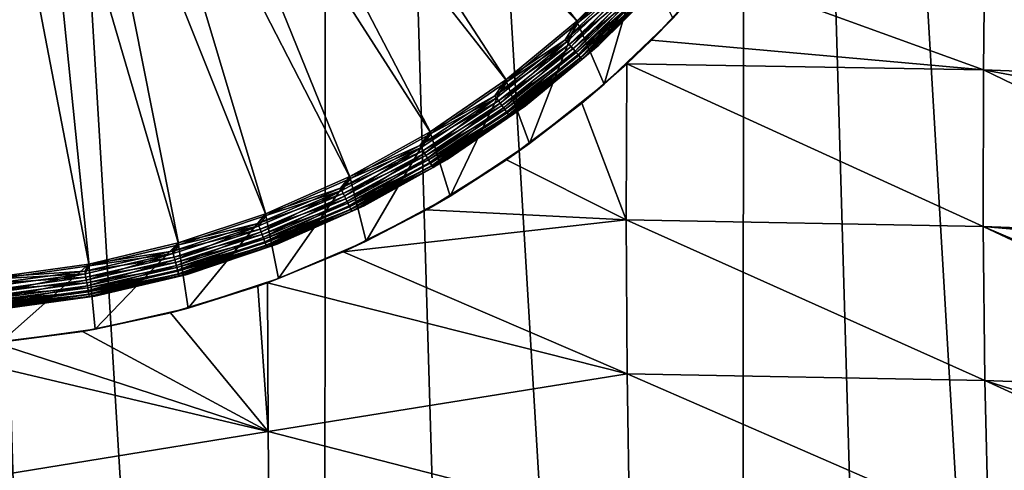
# Model space of a CAD drawing. Header units: metres. Extents: x -105 to 105, y -72 to 59.
# Tile 194 of 256: x 0.35 to 3.36, y -59.48 to -58.1. Entities that reach past the tile are written whole.
import ezdxf

# ---------------------------------------------------------------- set-up
doc = ezdxf.new("R2010")
doc.units = ezdxf.units.M
doc.layers.add('solid_509431_AD150_SW0001', color=7, linetype='CONTINUOUS')

msp = doc.modelspace()

# ---------------------------------------------------------------- linework, layer by layer
at = {"layer": 'solid_509431_AD150_SW0001'}
for points in [[(-0.000685, -69.797455, 16.56283), (0.639199, -69.797241, 16.553877), (0, -48.652618, 16.747358)], [(1.278584, -69.7966, 16.526979), (1.289472, -48.652618, 16.71118), (0, -48.652618, 16.747358)], [(0.639199, -69.797241, 16.553877), (1.278584, -69.7966, 16.526979), (0, -48.652618, 16.747358)], [(1.278584, -69.7966, 16.526979), (1.916963, -69.79554, 16.482164), (1.289472, -48.652618, 16.71118)], [(2.553832, -69.794052, 16.419462), (2.574887, -48.652618, 16.602757), (1.289472, -48.652618, 16.71118)], [(1.916963, -69.79554, 16.482164), (2.553832, -69.794052, 16.419462), (1.289472, -48.652618, 16.71118)], [(2.553832, -69.794052, 16.419462), (3.188689, -69.792152, 16.338926), (2.574887, -48.652618, 16.602757)], [(3.821037, -69.789841, 16.24062), (3.852201, -48.652618, 16.42243), (2.574887, -48.652618, 16.602757)], [(3.188689, -69.792152, 16.338926), (3.821037, -69.789841, 16.24062), (2.574887, -48.652618, 16.602757)], [(1.005858, -57.001297, -29.161013), (1.10501, -56.906498, -29.161013), (2.058918, -58.108524, -29.090424)], [(1.10501, -56.906498, -29.161013), (2.258525, -57.908916, -29.090424), (2.058918, -58.108524, -29.090424)], [(0.898607, -57.086826, -29.161013), (1.005858, -57.001297, -29.161013), (1.841744, -58.288864, -29.090424)], [(1.005858, -57.001297, -29.161013), (2.058918, -58.108524, -29.090424), (1.841744, -58.288864, -29.090424)], [(0.784121, -57.162399, -29.161013), (0.898607, -57.086826, -29.161013), (1.608858, -58.448395, -29.090424)], [(0.898607, -57.086826, -29.161013), (1.841744, -58.288864, -29.090424), (1.608858, -58.448395, -29.090424)], [(0.663322, -57.227402, -29.161013), (0.784121, -57.162399, -29.161013), (1.362245, -58.585758, -29.090424)], [(0.784121, -57.162399, -29.161013), (1.608858, -58.448395, -29.090424), (1.362245, -58.585758, -29.090424)], [(0.537182, -57.281319, -29.161013), (0.663322, -57.227402, -29.161013), (1.10401, -58.69978, -29.090424)], [(0.663322, -57.227402, -29.161013), (1.362245, -58.585758, -29.090424), (1.10401, -58.69978, -29.090424)], [(0.406718, -57.323708, -29.161013), (0.537182, -57.281319, -29.161013), (0.836356, -58.789486, -29.090424)], [(0.537182, -57.281319, -29.161013), (1.10401, -58.69978, -29.090424), (0.836356, -58.789486, -29.090424)], [(0.272978, -57.354233, -29.161013), (0.406718, -57.323708, -29.161013), (0.561567, -58.854118, -29.090424)], [(0.406718, -57.323708, -29.161013), (0.836356, -58.789486, -29.090424), (0.561567, -58.854118, -29.090424)], [(0.272978, -57.354233, -29.161013), (0.561567, -58.854118, -29.090424), (0.281986, -58.893116, -29.090424)], [(3.305524, -57.768368, -28.946653), (3.299932, -58.253136, -28.998535), (2.476953, -57.95409, -29.069757)], [(3.305524, -57.768368, -28.946653), (4.376457, -58.294971, -28.815527), (3.299932, -58.253136, -28.998535)], [(3.305524, -57.768368, -28.946653), (4.378538, -58.080837, -28.787813), (4.376457, -58.294971, -28.815527)], [(2.054764, -58.103985, -28.484549), (2.253984, -57.904762, -28.484549), (2.138298, -58.297485, -28.484549)], [(2.218625, -57.971222, -28.486469), (2.253984, -57.904762, -28.484549), (2.054764, -58.103985, -28.484549)], [(2.224228, -57.976582, -29.086826), (2.058918, -58.108524, -29.090424), (2.258525, -57.908916, -29.090424)], [(2.253984, -57.904762, -28.484549), (2.349102, -58.095932, -28.484549), (2.138298, -58.297485, -28.484549)], [(2.019549, -58.16156, -28.486469), (2.218625, -57.971222, -28.486469), (2.054764, -58.103985, -28.484549)], [(2.232198, -57.9842, -28.492168), (2.218625, -57.971222, -28.486469), (2.019549, -58.16156, -28.486469)], [(2.024649, -58.167397, -29.086826), (2.058918, -58.108524, -29.090424), (2.224228, -57.976582, -29.086826)], [(2.024649, -58.167397, -29.086826), (2.224228, -57.976582, -29.086826), (2.037789, -58.182438, -29.078756)], [(2.224228, -57.976582, -29.086826), (2.238663, -57.990383, -29.078756), (2.037789, -58.182438, -29.078756)], [(2.327878, -57.972141, -28.990614), (2.327878, -57.972141, -28.584549), (2.122141, -58.177879, -28.584549)], [(2.275432, -58.025536, -28.565155), (2.122141, -58.177879, -28.584549), (2.327878, -57.972141, -28.584549)], [(2.122141, -58.177879, -28.990614), (2.327878, -57.972141, -28.990614), (2.122141, -58.177879, -28.584549)], [(2.27513, -58.025246, -29.012007), (2.327878, -57.972141, -28.990614), (2.122141, -58.177879, -28.990614)], [(2.476953, -57.95409, -29.069757), (2.283542, -58.16256, -29.114803), (2.349102, -58.095932, -28.484549)], [(3.299932, -58.253136, -28.998535), (2.283542, -58.16256, -29.114803), (2.476953, -57.95409, -29.069757)], [(2.031903, -58.175701, -28.492168), (2.232198, -57.9842, -28.492168), (2.019549, -58.16156, -28.486469)], [(2.244704, -57.996159, -28.501423), (2.232198, -57.9842, -28.492168), (2.031903, -58.175701, -28.492168)], [(2.043288, -58.188732, -28.501423), (2.244704, -57.996159, -28.501423), (2.031903, -58.175701, -28.492168)], [(2.037789, -58.182438, -29.078756), (2.238663, -57.990383, -29.078756), (2.049487, -58.195827, -29.066597)], [(2.255664, -58.006634, -28.51388), (2.244704, -57.996159, -28.501423), (2.043288, -58.188732, -28.501423)], [(2.053264, -58.20015, -28.51388), (2.255664, -58.006634, -28.51388), (2.043288, -58.188732, -28.501423)], [(2.238663, -57.990383, -29.078756), (2.251514, -58.002666, -29.066597), (2.049487, -58.195827, -29.066597)], [(2.049487, -58.195827, -29.066597), (2.251514, -58.002666, -29.066597), (2.0592, -58.206944, -29.050913)], [(2.264654, -58.015232, -28.529057), (2.255664, -58.006634, -28.51388), (2.053264, -58.20015, -28.51388)], [(2.251514, -58.002666, -29.066597), (2.262185, -58.012871, -29.050913), (2.0592, -58.206944, -29.050913)], [(2.061447, -58.209515, -28.529057), (2.264654, -58.015232, -28.529057), (2.053264, -58.20015, -28.51388)], [(2.0592, -58.206944, -29.050913), (2.262185, -58.012871, -29.050913), (2.066478, -58.215275, -29.032429)], [(2.271329, -58.021614, -28.546371), (2.264654, -58.015232, -28.529057), (2.061447, -58.209515, -28.529057)], [(2.067523, -58.216473, -28.546371), (2.271329, -58.021614, -28.546371), (2.061447, -58.209515, -28.529057)], [(2.262185, -58.012871, -29.050913), (2.270181, -58.020515, -29.032429), (2.066478, -58.215275, -29.032429)], [(2.066478, -58.215275, -29.032429), (2.270181, -58.020515, -29.032429), (2.070984, -58.220432, -29.012007)], [(2.275432, -58.025536, -28.565155), (2.271329, -58.021614, -28.546371), (2.067523, -58.216473, -28.546371)], [(2.071258, -58.220745, -28.565155), (2.275432, -58.025536, -28.565155), (2.067523, -58.216473, -28.546371)], [(2.270181, -58.020515, -29.032429), (2.27513, -58.025246, -29.012007), (2.070984, -58.220432, -29.012007)], [(2.070984, -58.220432, -29.012007), (2.27513, -58.025246, -29.012007), (2.122141, -58.177879, -28.990614)], [(2.071258, -58.220745, -28.565155), (2.122141, -58.177879, -28.584549), (2.275432, -58.025536, -28.565155)], [(2.208144, -58.234661, -29.132528), (2.138298, -58.297485, -28.484549), (2.349102, -58.095932, -28.484549)], [(2.283542, -58.16256, -29.114803), (2.208144, -58.234661, -29.132528), (2.349102, -58.095932, -28.484549)], [(1.838043, -58.283947, -28.484549), (2.054764, -58.103985, -28.484549), (1.910299, -58.479305, -28.484549)], [(2.019549, -58.16156, -28.486469), (2.054764, -58.103985, -28.484549), (1.838043, -58.283947, -28.484549)], [(2.024649, -58.167397, -29.086826), (1.841744, -58.288864, -29.090424), (2.058918, -58.108524, -29.090424)], [(2.054764, -58.103985, -28.484549), (2.138298, -58.297485, -28.484549), (1.910299, -58.479305, -28.484549)], [(1.804212, -58.333286, -28.486469), (2.019549, -58.16156, -28.486469), (1.838043, -58.283947, -28.484549)], [(2.031903, -58.175701, -28.492168), (2.019549, -58.16156, -28.486469), (1.804212, -58.333286, -28.486469)], [(1.815249, -58.348476, -28.492168), (2.031903, -58.175701, -28.492168), (1.804212, -58.333286, -28.486469)], [(1.808769, -58.339558, -29.086826), (1.841744, -58.288864, -29.090424), (2.024649, -58.167397, -29.086826)], [(1.808769, -58.339558, -29.086826), (2.024649, -58.167397, -29.086826), (1.820507, -58.355713, -29.078756)], [(2.043288, -58.188732, -28.501423), (2.031903, -58.175701, -28.492168), (1.815249, -58.348476, -28.492168)], [(1.82542, -58.362476, -28.501423), (2.043288, -58.188732, -28.501423), (1.815249, -58.348476, -28.492168)], [(2.024649, -58.167397, -29.086826), (2.037789, -58.182438, -29.078756), (1.820507, -58.355713, -29.078756)], [(1.820507, -58.355713, -29.078756), (2.037789, -58.182438, -29.078756), (1.830958, -58.370098, -29.066597)], [(2.053264, -58.20015, -28.51388), (2.043288, -58.188732, -28.501423), (1.82542, -58.362476, -28.501423)], [(2.037789, -58.182438, -29.078756), (2.049487, -58.195827, -29.066597), (1.830958, -58.370098, -29.066597)], [(2.122141, -58.177879, -28.990614), (2.122141, -58.177879, -28.584549), (1.898299, -58.363754, -28.584549)], [(2.071258, -58.220745, -28.565155), (1.898299, -58.363754, -28.584549), (2.122141, -58.177879, -28.584549)], [(1.898299, -58.363754, -28.990614), (2.122141, -58.177879, -28.990614), (1.898299, -58.363754, -28.584549)], [(2.070984, -58.220432, -29.012007), (2.122141, -58.177879, -28.990614), (1.898299, -58.363754, -28.990614)], [(3.299932, -58.253136, -28.998535), (2.208144, -58.234661, -29.132528), (2.283542, -58.16256, -29.114803)], [(1.834332, -58.374741, -28.51388), (2.053264, -58.20015, -28.51388), (1.82542, -58.362476, -28.501423)], [(1.830958, -58.370098, -29.066597), (2.049487, -58.195827, -29.066597), (1.839636, -58.382042, -29.050913)], [(2.061447, -58.209515, -28.529057), (2.053264, -58.20015, -28.51388), (1.834332, -58.374741, -28.51388)], [(1.841643, -58.384804, -28.529057), (2.061447, -58.209515, -28.529057), (1.834332, -58.374741, -28.51388)], [(2.049487, -58.195827, -29.066597), (2.0592, -58.206944, -29.050913), (1.839636, -58.382042, -29.050913)], [(1.839636, -58.382042, -29.050913), (2.0592, -58.206944, -29.050913), (1.846138, -58.390991, -29.032429)], [(2.067523, -58.216473, -28.546371), (2.061447, -58.209515, -28.529057), (1.841643, -58.384804, -28.529057)], [(1.847071, -58.392277, -28.546371), (2.067523, -58.216473, -28.546371), (1.841643, -58.384804, -28.529057)], [(2.0592, -58.206944, -29.050913), (2.066478, -58.215275, -29.032429), (1.846138, -58.390991, -29.032429)], [(1.846138, -58.390991, -29.032429), (2.066478, -58.215275, -29.032429), (1.850163, -58.39653, -29.012007)], [(2.071258, -58.220745, -28.565155), (2.067523, -58.216473, -28.546371), (1.847071, -58.392277, -28.546371)], [(2.066478, -58.215275, -29.032429), (2.070984, -58.220432, -29.012007), (1.850163, -58.39653, -29.012007)], [(1.850408, -58.396866, -28.565155), (2.071258, -58.220745, -28.565155), (1.847071, -58.392277, -28.546371)], [(1.850163, -58.39653, -29.012007), (2.070984, -58.220432, -29.012007), (1.898299, -58.363754, -28.990614)], [(1.850408, -58.396866, -28.565155), (1.898299, -58.363754, -28.584549), (2.071258, -58.220745, -28.565155)], [(2.208144, -58.234661, -29.132528), (2.070469, -58.355125, -29.164562), (2.138298, -58.297485, -28.484549)], [(2.205824, -58.712341, -29.220482), (2.070469, -58.355125, -29.164562), (2.208144, -58.234661, -29.132528)], [(3.299724, -58.73275, -29.086224), (2.205824, -58.712341, -29.220482), (2.208144, -58.234661, -29.132528)], [(3.299932, -58.253136, -28.998535), (3.299724, -58.73275, -29.086224), (2.208144, -58.234661, -29.132528)], [(3.299932, -58.253136, -28.998535), (4.376866, -58.773602, -28.903484), (3.299724, -58.73275, -29.086224)], [(3.299932, -58.253136, -28.998535), (4.376457, -58.294971, -28.815527), (4.375807, -58.45599, -28.841068)], [(3.299932, -58.253136, -28.998535), (4.375807, -58.45599, -28.841068), (4.376866, -58.773602, -28.903484)], [(1.605609, -58.443169, -28.484549), (1.838043, -58.283947, -28.484549), (1.666946, -58.639946, -28.484549)], [(1.804212, -58.333286, -28.486469), (1.838043, -58.283947, -28.484549), (1.605609, -58.443169, -28.484549)], [(1.808769, -58.339558, -29.086826), (1.608858, -58.448395, -29.090424), (1.841744, -58.288864, -29.090424)], [(1.838043, -58.283947, -28.484549), (1.910299, -58.479305, -28.484549), (1.666946, -58.639946, -28.484549)], [(2.070469, -58.355125, -29.164562), (1.910299, -58.479305, -28.484549), (2.138298, -58.297485, -28.484549)], [(1.574349, -58.485016, -28.486469), (1.804212, -58.333286, -28.486469), (1.605609, -58.443169, -28.484549)], [(1.815249, -58.348476, -28.492168), (1.804212, -58.333286, -28.486469), (1.574349, -58.485016, -28.486469)], [(1.578325, -58.491673, -29.086826), (1.608858, -58.448395, -29.090424), (1.808769, -58.339558, -29.086826)], [(1.578325, -58.491673, -29.086826), (1.808769, -58.339558, -29.086826), (1.588568, -58.508816, -29.078756)], [(1.808769, -58.339558, -29.086826), (1.820507, -58.355713, -29.078756), (1.588568, -58.508816, -29.078756)], [(1.58398, -58.501137, -28.492168), (1.815249, -58.348476, -28.492168), (1.574349, -58.485016, -28.486469)], [(1.82542, -58.362476, -28.501423), (1.815249, -58.348476, -28.492168), (1.58398, -58.501137, -28.492168)], [(1.592855, -58.515991, -28.501423), (1.82542, -58.362476, -28.501423), (1.58398, -58.501137, -28.492168)], [(1.588568, -58.508816, -29.078756), (1.820507, -58.355713, -29.078756), (1.597687, -58.524078, -29.066597)], [(1.834332, -58.374741, -28.51388), (1.82542, -58.362476, -28.501423), (1.592855, -58.515991, -28.501423)], [(1.820507, -58.355713, -29.078756), (1.830958, -58.370098, -29.066597), (1.597687, -58.524078, -29.066597)], [(1.597687, -58.524078, -29.066597), (1.830958, -58.370098, -29.066597), (1.605259, -58.536751, -29.050913)], [(1.830958, -58.370098, -29.066597), (1.839636, -58.382042, -29.050913), (1.605259, -58.536751, -29.050913)], [(1.898299, -58.363754, -28.990614), (1.898299, -58.363754, -28.584549), (1.658261, -58.528183, -28.584549)], [(1.850408, -58.396866, -28.565155), (1.658261, -58.528183, -28.584549), (1.898299, -58.363754, -28.584549)], [(1.658261, -58.528183, -28.990614), (1.898299, -58.363754, -28.990614), (1.658261, -58.528183, -28.584549)], [(1.850163, -58.39653, -29.012007), (1.898299, -58.363754, -28.990614), (1.658261, -58.528183, -28.990614)], [(2.070469, -58.355125, -29.164562), (1.840013, -58.528965, -29.216215), (1.910299, -58.479305, -28.484549)], [(2.205824, -58.712341, -29.220482), (1.840013, -58.528965, -29.216215), (2.070469, -58.355125, -29.164562)], [(1.600632, -58.529007, -28.51388), (1.834332, -58.374741, -28.51388), (1.592855, -58.515991, -28.501423)], [(1.841643, -58.384804, -28.529057), (1.834332, -58.374741, -28.51388), (1.600632, -58.529007, -28.51388)], [(1.607011, -58.539684, -28.529057), (1.841643, -58.384804, -28.529057), (1.600632, -58.529007, -28.51388)], [(1.605259, -58.536751, -29.050913), (1.839636, -58.382042, -29.050913), (1.610933, -58.546249, -29.032429)], [(1.847071, -58.392277, -28.546371), (1.841643, -58.384804, -28.529057), (1.607011, -58.539684, -28.529057)], [(1.611748, -58.547611, -28.546371), (1.847071, -58.392277, -28.546371), (1.607011, -58.539684, -28.529057)], [(1.839636, -58.382042, -29.050913), (1.846138, -58.390991, -29.032429), (1.610933, -58.546249, -29.032429)], [(1.610933, -58.546249, -29.032429), (1.846138, -58.390991, -29.032429), (1.614445, -58.552128, -29.012007)], [(1.850408, -58.396866, -28.565155), (1.847071, -58.392277, -28.546371), (1.611748, -58.547611, -28.546371)], [(1.614659, -58.552483, -28.565155), (1.850408, -58.396866, -28.565155), (1.611748, -58.547611, -28.546371)], [(1.846138, -58.390991, -29.032429), (1.850163, -58.39653, -29.012007), (1.614445, -58.552128, -29.012007)], [(1.614445, -58.552128, -29.012007), (1.850163, -58.39653, -29.012007), (1.658261, -58.528183, -28.990614)], [(1.614659, -58.552483, -28.565155), (1.658261, -58.528183, -28.584549), (1.850408, -58.396866, -28.565155)], [(1.359508, -58.580242, -28.484549), (1.605609, -58.443169, -28.484549), (1.410117, -58.778152, -28.484549)], [(1.574349, -58.485016, -28.486469), (1.605609, -58.443169, -28.484549), (1.359508, -58.580242, -28.484549)], [(1.578325, -58.491673, -29.086826), (1.362245, -58.585758, -29.090424), (1.608858, -58.448395, -29.090424)], [(1.605609, -58.443169, -28.484549), (1.666946, -58.639946, -28.484549), (1.410117, -58.778152, -28.484549)], [(1.33181, -58.615532, -28.486469), (1.574349, -58.485016, -28.486469), (1.359508, -58.580242, -28.484549)], [(1.58398, -58.501137, -28.492168), (1.574349, -58.485016, -28.486469), (1.33181, -58.615532, -28.486469)], [(1.335173, -58.622517, -29.086826), (1.362245, -58.585758, -29.090424), (1.578325, -58.491673, -29.086826)], [(1.335173, -58.622517, -29.086826), (1.578325, -58.491673, -29.086826), (1.343839, -58.640511, -29.078756)], [(1.578325, -58.491673, -29.086826), (1.588568, -58.508816, -29.078756), (1.343839, -58.640511, -29.078756)], [(1.840013, -58.528965, -29.216215), (1.666946, -58.639946, -28.484549), (1.910299, -58.479305, -28.484549)], [(1.339957, -58.63245, -28.492168), (1.58398, -58.501137, -28.492168), (1.33181, -58.615532, -28.486469)], [(1.592855, -58.515991, -28.501423), (1.58398, -58.501137, -28.492168), (1.339957, -58.63245, -28.492168)], [(1.347465, -58.648041, -28.501423), (1.592855, -58.515991, -28.501423), (1.339957, -58.63245, -28.492168)], [(1.343839, -58.640511, -29.078756), (1.588568, -58.508816, -29.078756), (1.351553, -58.656528, -29.066597)], [(1.600632, -58.529007, -28.51388), (1.592855, -58.515991, -28.501423), (1.347465, -58.648041, -28.501423)], [(1.588568, -58.508816, -29.078756), (1.597687, -58.524078, -29.066597), (1.351553, -58.656528, -29.066597)], [(1.354044, -58.661701, -28.51388), (1.600632, -58.529007, -28.51388), (1.347465, -58.648041, -28.501423)], [(1.351553, -58.656528, -29.066597), (1.597687, -58.524078, -29.066597), (1.357959, -58.66983, -29.050913)], [(1.607011, -58.539684, -28.529057), (1.600632, -58.529007, -28.51388), (1.354044, -58.661701, -28.51388)], [(1.35944, -58.672909, -28.529057), (1.607011, -58.539684, -28.529057), (1.354044, -58.661701, -28.51388)], [(1.597687, -58.524078, -29.066597), (1.605259, -58.536751, -29.050913), (1.357959, -58.66983, -29.050913)], [(1.357959, -58.66983, -29.050913), (1.605259, -58.536751, -29.050913), (1.362758, -58.679798, -29.032429)], [(1.611748, -58.547611, -28.546371), (1.607011, -58.539684, -28.529057), (1.35944, -58.672909, -28.529057)], [(1.363447, -58.681229, -28.546371), (1.611748, -58.547611, -28.546371), (1.35944, -58.672909, -28.529057)], [(1.605259, -58.536751, -29.050913), (1.610933, -58.546249, -29.032429), (1.362758, -58.679798, -29.032429)], [(1.362758, -58.679798, -29.032429), (1.610933, -58.546249, -29.032429), (1.365729, -58.685966, -29.012007)], [(1.614659, -58.552483, -28.565155), (1.611748, -58.547611, -28.546371), (1.363447, -58.681229, -28.546371)], [(1.610933, -58.546249, -29.032429), (1.614445, -58.552128, -29.012007), (1.365729, -58.685966, -29.012007)], [(1.658261, -58.528183, -28.990614), (1.658261, -58.528183, -28.584549), (1.404076, -58.669765, -28.584549)], [(1.614659, -58.552483, -28.565155), (1.404076, -58.669765, -28.584549), (1.658261, -58.528183, -28.584549)], [(1.404076, -58.669765, -28.990614), (1.658261, -58.528183, -28.990614), (1.404076, -58.669765, -28.584549)], [(1.614445, -58.552128, -29.012007), (1.658261, -58.528183, -28.990614), (1.404076, -58.669765, -28.990614)], [(1.840013, -58.528965, -29.216215), (1.594918, -58.681736, -29.267021), (1.666946, -58.639946, -28.484549)], [(2.205824, -58.712341, -29.220482), (1.594918, -58.681736, -29.267021), (1.840013, -58.528965, -29.216215)], [(1.101779, -58.694042, -28.484549), (1.359508, -58.580242, -28.484549), (1.141963, -58.892765, -28.484549)], [(1.33181, -58.615532, -28.486469), (1.359508, -58.580242, -28.484549), (1.101779, -58.694042, -28.484549)], [(1.359508, -58.580242, -28.484549), (1.410117, -58.778152, -28.484549), (1.141963, -58.892765, -28.484549)], [(1.36591, -58.68634, -28.565155), (1.614659, -58.552483, -28.565155), (1.363447, -58.681229, -28.546371)], [(1.365729, -58.685966, -29.012007), (1.614445, -58.552128, -29.012007), (1.404076, -58.669765, -28.990614)], [(1.36591, -58.68634, -28.565155), (1.404076, -58.669765, -28.584549), (1.614659, -58.552483, -28.565155)], [(1.335173, -58.622517, -29.086826), (1.10401, -58.69978, -29.090424), (1.362245, -58.585758, -29.090424)], [(1.078548, -58.723782, -28.486469), (1.33181, -58.615532, -28.486469), (1.101779, -58.694042, -28.484549)], [(1.339957, -58.63245, -28.492168), (1.33181, -58.615532, -28.486469), (1.078548, -58.723782, -28.486469)], [(1.085146, -58.74136, -28.492168), (1.339957, -58.63245, -28.492168), (1.078548, -58.723782, -28.486469)], [(1.081272, -58.731037, -29.086826), (1.10401, -58.69978, -29.090424), (1.335173, -58.622517, -29.086826)], [(1.081272, -58.731037, -29.086826), (1.335173, -58.622517, -29.086826), (1.088289, -58.749737, -29.078756)], [(1.347465, -58.648041, -28.501423), (1.339957, -58.63245, -28.492168), (1.085146, -58.74136, -28.492168)], [(1.335173, -58.622517, -29.086826), (1.343839, -58.640511, -29.078756), (1.088289, -58.749737, -29.078756)], [(1.088289, -58.749737, -29.078756), (1.343839, -58.640511, -29.078756), (1.094537, -58.766384, -29.066597)], [(1.343839, -58.640511, -29.078756), (1.351553, -58.656528, -29.066597), (1.094537, -58.766384, -29.066597)], [(1.594918, -58.681736, -29.267021), (1.410117, -58.778152, -28.484549), (1.666946, -58.639946, -28.484549)], [(1.091226, -58.757561, -28.501423), (1.347465, -58.648041, -28.501423), (1.085146, -58.74136, -28.492168)], [(1.354044, -58.661701, -28.51388), (1.347465, -58.648041, -28.501423), (1.091226, -58.757561, -28.501423)], [(1.096554, -58.771759, -28.51388), (1.354044, -58.661701, -28.51388), (1.091226, -58.757561, -28.501423)], [(1.094537, -58.766384, -29.066597), (1.351553, -58.656528, -29.066597), (1.099724, -58.780205, -29.050913)], [(1.35944, -58.672909, -28.529057), (1.354044, -58.661701, -28.51388), (1.096554, -58.771759, -28.51388)], [(1.351553, -58.656528, -29.066597), (1.357959, -58.66983, -29.050913), (1.099724, -58.780205, -29.050913)], [(1.099724, -58.780205, -29.050913), (1.357959, -58.66983, -29.050913), (1.103611, -58.790562, -29.032429)], [(1.357959, -58.66983, -29.050913), (1.362758, -58.679798, -29.032429), (1.103611, -58.790562, -29.032429)], [(1.404076, -58.669765, -28.990614), (1.404076, -58.669765, -28.584549), (1.137911, -58.787289, -28.584549)], [(1.36591, -58.68634, -28.565155), (1.137911, -58.787289, -28.584549), (1.404076, -58.669765, -28.584549)], [(1.137911, -58.787289, -28.990614), (1.404076, -58.669765, -28.990614), (1.137911, -58.787289, -28.584549)], [(1.365729, -58.685966, -29.012007), (1.404076, -58.669765, -28.990614), (1.137911, -58.787289, -28.990614)], [(0.834677, -58.783566, -28.484549), (1.101779, -58.694042, -28.484549), (0.864624, -58.98288, -28.484549)], [(1.078548, -58.723782, -28.486469), (1.101779, -58.694042, -28.484549), (0.834677, -58.783566, -28.484549)], [(1.081272, -58.731037, -29.086826), (0.836356, -58.789486, -29.090424), (1.10401, -58.69978, -29.090424)], [(1.101779, -58.694042, -28.484549), (1.141963, -58.892765, -28.484549), (0.864624, -58.98288, -28.484549)], [(1.100924, -58.783401, -28.529057), (1.35944, -58.672909, -28.529057), (1.096554, -58.771759, -28.51388)], [(1.363447, -58.681229, -28.546371), (1.35944, -58.672909, -28.529057), (1.100924, -58.783401, -28.529057)], [(1.104169, -58.792049, -28.546371), (1.363447, -58.681229, -28.546371), (1.100924, -58.783401, -28.529057)], [(1.103611, -58.790562, -29.032429), (1.362758, -58.679798, -29.032429), (1.106017, -58.79697, -29.012007)], [(1.36591, -58.68634, -28.565155), (1.363447, -58.681229, -28.546371), (1.104169, -58.792049, -28.546371)], [(1.106164, -58.797363, -28.565155), (1.36591, -58.68634, -28.565155), (1.104169, -58.792049, -28.546371)], [(1.362758, -58.679798, -29.032429), (1.365729, -58.685966, -29.012007), (1.106017, -58.79697, -29.012007)], [(1.106017, -58.79697, -29.012007), (1.365729, -58.685966, -29.012007), (1.137911, -58.787289, -28.990614)], [(1.106164, -58.797363, -28.565155), (1.137911, -58.787289, -28.584549), (1.36591, -58.68634, -28.565155)], [(1.594918, -58.681736, -29.267021), (1.339988, -58.810902, -29.31391), (1.410117, -58.778152, -28.484549)], [(2.205824, -58.712341, -29.220482), (1.339988, -58.810902, -29.31391), (1.594918, -58.681736, -29.267021)], [(0.816603, -58.808891, -28.486469), (1.078548, -58.723782, -28.486469), (0.834677, -58.783566, -28.484549)], [(1.085146, -58.74136, -28.492168), (1.078548, -58.723782, -28.486469), (0.816603, -58.808891, -28.486469)], [(0.818665, -58.816364, -29.086826), (0.836356, -58.789486, -29.090424), (1.081272, -58.731037, -29.086826)], [(0.818665, -58.816364, -29.086826), (1.081272, -58.731037, -29.086826), (0.823978, -58.835617, -29.078756)], [(1.081272, -58.731037, -29.086826), (1.088289, -58.749737, -29.078756), (0.823978, -58.835617, -29.078756)], [(2.205824, -58.712341, -29.220482), (2.209273, -59.18412, -29.344065), (1.339988, -58.810902, -29.31391)], [(3.304902, -59.204517, -29.209223), (2.209273, -59.18412, -29.344065), (2.205824, -58.712341, -29.220482)], [(3.299724, -58.73275, -29.086224), (3.304902, -59.204517, -29.209223), (2.205824, -58.712341, -29.220482)], [(3.299724, -58.73275, -29.086224), (4.376866, -58.773602, -28.903484), (4.377359, -58.827492, -28.915686)], [(3.299724, -58.73275, -29.086224), (4.377359, -58.827492, -28.915686), (4.383189, -59.194077, -29.011408)], [(3.299724, -58.73275, -29.086224), (4.383189, -59.194077, -29.011408), (4.384334, -59.244427, -29.026323)], [(3.299724, -58.73275, -29.086224), (4.384334, -59.244427, -29.026323), (3.304902, -59.204517, -29.209223)], [(0.821598, -58.826992, -28.492168), (1.085146, -58.74136, -28.492168), (0.816603, -58.808891, -28.486469)], [(1.091226, -58.757561, -28.501423), (1.085146, -58.74136, -28.492168), (0.821598, -58.826992, -28.492168)], [(0.826201, -58.843674, -28.501423), (1.091226, -58.757561, -28.501423), (0.821598, -58.826992, -28.492168)], [(0.823978, -58.835617, -29.078756), (1.088289, -58.749737, -29.078756), (0.828708, -58.852757, -29.066597)], [(1.096554, -58.771759, -28.51388), (1.091226, -58.757561, -28.501423), (0.826201, -58.843674, -28.501423)], [(1.088289, -58.749737, -29.078756), (1.094537, -58.766384, -29.066597), (0.828708, -58.852757, -29.066597)], [(0.560431, -58.848068, -28.484549), (0.834677, -58.783566, -28.484549), (0.58027, -59.047779, -28.484549)], [(0.816603, -58.808891, -28.486469), (0.834677, -58.783566, -28.484549), (0.560431, -58.848068, -28.484549)], [(0.818665, -58.816364, -29.086826), (0.561567, -58.854118, -29.090424), (0.836356, -58.789486, -29.090424)], [(0.834677, -58.783566, -28.484549), (0.864624, -58.98288, -28.484549), (0.58027, -59.047779, -28.484549)], [(0.830235, -58.858288, -28.51388), (1.096554, -58.771759, -28.51388), (0.826201, -58.843674, -28.501423)], [(0.828708, -58.852757, -29.066597), (1.094537, -58.766384, -29.066597), (0.832636, -58.866985, -29.050913)], [(1.100924, -58.783401, -28.529057), (1.096554, -58.771759, -28.51388), (0.830235, -58.858288, -28.51388)], [(0.833544, -58.870281, -28.529057), (1.100924, -58.783401, -28.529057), (0.830235, -58.858288, -28.51388)], [(1.094537, -58.766384, -29.066597), (1.099724, -58.780205, -29.050913), (0.832636, -58.866985, -29.050913)], [(0.832636, -58.866985, -29.050913), (1.099724, -58.780205, -29.050913), (0.835578, -58.877651, -29.032429)], [(1.104169, -58.792049, -28.546371), (1.100924, -58.783401, -28.529057), (0.833544, -58.870281, -28.529057)], [(0.836001, -58.879181, -28.546371), (1.104169, -58.792049, -28.546371), (0.833544, -58.870281, -28.529057)], [(1.099724, -58.780205, -29.050913), (1.103611, -58.790562, -29.032429), (0.835578, -58.877651, -29.032429)], [(0.835578, -58.877651, -29.032429), (1.103611, -58.790562, -29.032429), (0.8374, -58.884251, -29.012007)], [(1.106164, -58.797363, -28.565155), (1.104169, -58.792049, -28.546371), (0.836001, -58.879181, -28.546371)], [(1.103611, -58.790562, -29.032429), (1.106017, -58.79697, -29.012007), (0.8374, -58.884251, -29.012007)], [(1.137911, -58.787289, -28.990614), (1.137911, -58.787289, -28.584549), (0.862038, -58.879749, -28.584549)], [(1.106164, -58.797363, -28.565155), (0.862038, -58.879749, -28.584549), (1.137911, -58.787289, -28.584549)], [(0.862038, -58.879749, -28.990614), (1.137911, -58.787289, -28.990614), (0.862038, -58.879749, -28.584549)], [(1.106017, -58.79697, -29.012007), (1.137911, -58.787289, -28.990614), (0.862038, -58.879749, -28.990614)], [(1.339988, -58.810902, -29.31391), (1.141963, -58.892765, -28.484549), (1.410117, -58.778152, -28.484549)], [(0.548082, -58.870182, -28.486469), (0.816603, -58.808891, -28.486469), (0.560431, -58.848068, -28.484549)], [(0.821598, -58.826992, -28.492168), (0.816603, -58.808891, -28.486469), (0.548082, -58.870182, -28.486469)], [(0.549466, -58.877808, -29.086826), (0.561567, -58.854118, -29.090424), (0.818665, -58.816364, -29.086826)], [(0.549466, -58.877808, -29.086826), (0.818665, -58.816364, -29.086826), (0.553032, -58.897457, -29.078756)], [(0.818665, -58.816364, -29.086826), (0.823978, -58.835617, -29.078756), (0.553032, -58.897457, -29.078756)], [(0.837511, -58.884651, -28.565155), (1.106164, -58.797363, -28.565155), (0.836001, -58.879181, -28.546371)], [(0.8374, -58.884251, -29.012007), (1.106017, -58.79697, -29.012007), (0.862038, -58.879749, -28.990614)], [(0.837511, -58.884651, -28.565155), (0.862038, -58.879749, -28.584549), (1.106164, -58.797363, -28.565155)], [(1.339988, -58.810902, -29.31391), (1.107505, -58.905476, -29.350599), (1.141963, -58.892765, -28.484549)], [(2.209273, -59.18412, -29.344065), (1.107505, -58.905476, -29.350599), (1.339988, -58.810902, -29.31391)], [(0.28142, -58.88699, -28.484549), (0.560431, -58.848068, -28.484549), (0.291343, -59.086914, -28.484549)], [(0.548082, -58.870182, -28.486469), (0.560431, -58.848068, -28.484549), (0.28142, -58.88699, -28.484549)], [(0.560431, -58.848068, -28.484549), (0.58027, -59.047779, -28.484549), (0.291343, -59.086914, -28.484549)], [(0.551435, -58.888657, -28.492168), (0.821598, -58.826992, -28.492168), (0.548082, -58.870182, -28.486469)], [(0.826201, -58.843674, -28.501423), (0.821598, -58.826992, -28.492168), (0.551435, -58.888657, -28.492168)], [(0.554524, -58.905682, -28.501423), (0.826201, -58.843674, -28.501423), (0.551435, -58.888657, -28.492168)], [(0.553032, -58.897457, -29.078756), (0.823978, -58.835617, -29.078756), (0.556207, -58.914951, -29.066597)], [(0.830235, -58.858288, -28.51388), (0.826201, -58.843674, -28.501423), (0.554524, -58.905682, -28.501423)], [(0.823978, -58.835617, -29.078756), (0.828708, -58.852757, -29.066597), (0.556207, -58.914951, -29.066597)], [(0.556207, -58.914951, -29.066597), (0.828708, -58.852757, -29.066597), (0.558843, -58.929478, -29.050913)], [(0.828708, -58.852757, -29.066597), (0.832636, -58.866985, -29.050913), (0.558843, -58.929478, -29.050913)], [(0.275149, -58.90715, -28.486469), (0.548082, -58.870182, -28.486469), (0.28142, -58.88699, -28.484549)], [(0.551435, -58.888657, -28.492168), (0.548082, -58.870182, -28.486469), (0.275149, -58.90715, -28.486469)], [(0.275844, -58.914871, -29.086826), (0.281986, -58.893116, -29.090424), (0.549466, -58.877808, -29.086826)], [(0.275844, -58.914871, -29.086826), (0.549466, -58.877808, -29.086826), (0.277634, -58.934765, -29.078756)], [(0.549466, -58.877808, -29.086826), (0.553032, -58.897457, -29.078756), (0.277634, -58.934765, -29.078756)], [(0.549466, -58.877808, -29.086826), (0.281986, -58.893116, -29.090424), (0.561567, -58.854118, -29.090424)], [(0.557232, -58.920601, -28.51388), (0.830235, -58.858288, -28.51388), (0.554524, -58.905682, -28.501423)], [(0.833544, -58.870281, -28.529057), (0.830235, -58.858288, -28.51388), (0.557232, -58.920601, -28.51388)], [(0.559453, -58.932838, -28.529057), (0.833544, -58.870281, -28.529057), (0.557232, -58.920601, -28.51388)], [(0.558843, -58.929478, -29.050913), (0.832636, -58.866985, -29.050913), (0.560818, -58.940361, -29.032429)], [(0.836001, -58.879181, -28.546371), (0.833544, -58.870281, -28.529057), (0.559453, -58.932838, -28.529057)], [(0.561102, -58.941925, -28.546371), (0.836001, -58.879181, -28.546371), (0.559453, -58.932838, -28.529057)], [(0.832636, -58.866985, -29.050913), (0.835578, -58.877651, -29.032429), (0.560818, -58.940361, -29.032429)], [(0.560818, -58.940361, -29.032429), (0.835578, -58.877651, -29.032429), (0.562041, -58.947102, -29.012007)], [(0.837511, -58.884651, -28.565155), (0.836001, -58.879181, -28.546371), (0.561102, -58.941925, -28.546371)], [(0.835578, -58.877651, -29.032429), (0.8374, -58.884251, -29.012007), (0.562041, -58.947102, -29.012007)], [(0.862038, -58.879749, -28.990614), (0.862038, -58.879749, -28.584549), (0.578811, -58.946365, -28.584549)], [(0.837511, -58.884651, -28.565155), (0.578811, -58.946365, -28.584549), (0.862038, -58.879749, -28.584549)], [(0.578811, -58.946365, -28.990614), (0.862038, -58.879749, -28.990614), (0.578811, -58.946365, -28.584549)], [(0.8374, -58.884251, -29.012007), (0.862038, -58.879749, -28.990614), (0.578811, -58.946365, -28.990614)], [(0.276832, -58.925854, -28.492168), (0.551435, -58.888657, -28.492168), (0.275149, -58.90715, -28.486469)], [(0.554524, -58.905682, -28.501423), (0.551435, -58.888657, -28.492168), (0.276832, -58.925854, -28.492168)], [(0.278383, -58.943089, -28.501423), (0.554524, -58.905682, -28.501423), (0.276832, -58.925854, -28.492168)], [(0.277634, -58.934765, -29.078756), (0.553032, -58.897457, -29.078756), (0.279227, -58.952473, -29.066597)], [(0.557232, -58.920601, -28.51388), (0.554524, -58.905682, -28.501423), (0.278383, -58.943089, -28.501423)], [(0.553032, -58.897457, -29.078756), (0.556207, -58.914951, -29.066597), (0.279227, -58.952473, -29.066597)], [(0.562115, -58.94751, -28.565155), (0.837511, -58.884651, -28.565155), (0.561102, -58.941925, -28.546371)], [(0.562041, -58.947102, -29.012007), (0.8374, -58.884251, -29.012007), (0.578811, -58.946365, -28.990614)], [(0.562115, -58.94751, -28.565155), (0.578811, -58.946365, -28.584549), (0.837511, -58.884651, -28.565155)], [(1.077845, -58.916065, -29.35483), (0.864624, -58.98288, -28.484549), (1.141963, -58.892765, -28.484549)], [(1.107505, -58.905476, -29.350599), (1.077845, -58.916065, -29.35483), (1.141963, -58.892765, -28.484549)], [(1.109635, -59.360748, -29.485659), (1.077845, -58.916065, -29.35483), (1.107505, -58.905476, -29.350599)], [(2.209273, -59.18412, -29.344065), (1.109635, -59.360748, -29.485659), (1.107505, -58.905476, -29.350599)], [(0.279742, -58.958191, -28.51388), (0.557232, -58.920601, -28.51388), (0.278383, -58.943089, -28.501423)], [(0.279227, -58.952473, -29.066597), (0.556207, -58.914951, -29.066597), (0.280551, -58.967175, -29.050913)], [(0.559453, -58.932838, -28.529057), (0.557232, -58.920601, -28.51388), (0.279742, -58.958191, -28.51388)], [(0.280857, -58.970577, -28.529057), (0.559453, -58.932838, -28.529057), (0.279742, -58.958191, -28.51388)], [(0.556207, -58.914951, -29.066597), (0.558843, -58.929478, -29.050913), (0.280551, -58.967175, -29.050913)], [(0.280551, -58.967175, -29.050913), (0.558843, -58.929478, -29.050913), (0.281542, -58.978191, -29.032429)], [(0.561102, -58.941925, -28.546371), (0.559453, -58.932838, -28.529057), (0.280857, -58.970577, -28.529057)], [(0.281685, -58.979774, -28.546371), (0.561102, -58.941925, -28.546371), (0.280857, -58.970577, -28.529057)], [(0.558843, -58.929478, -29.050913), (0.560818, -58.940361, -29.032429), (0.281542, -58.978191, -29.032429)], [(0.281542, -58.978191, -29.032429), (0.560818, -58.940361, -29.032429), (0.282156, -58.985012, -29.012007)], [(0.562115, -58.94751, -28.565155), (0.561102, -58.941925, -28.546371), (0.281685, -58.979774, -28.546371)], [(0.560818, -58.940361, -29.032429), (0.562041, -58.947102, -29.012007), (0.282156, -58.985012, -29.012007)], [(1.077845, -58.916065, -29.35483), (0.810877, -58.997219, -29.388073), (0.864624, -58.98288, -28.484549)], [(1.109635, -59.360748, -29.485659), (0.810877, -58.997219, -29.388073), (1.077845, -58.916065, -29.35483)], [(0.282194, -58.985428, -28.565155), (0.562115, -58.94751, -28.565155), (0.281685, -58.979774, -28.546371)], [(0.282156, -58.985012, -29.012007), (0.562041, -58.947102, -29.012007), (0.290645, -58.986561, -28.990614)], [(0.282194, -58.985428, -28.565155), (0.290645, -58.986561, -28.584549), (0.562115, -58.94751, -28.565155)], [(0.578811, -58.946365, -28.990614), (0.578811, -58.946365, -28.584549), (0.290645, -58.986561, -28.584549)], [(0.562115, -58.94751, -28.565155), (0.290645, -58.986561, -28.584549), (0.578811, -58.946365, -28.584549)], [(0.290645, -58.986561, -28.990614), (0.578811, -58.946365, -28.990614), (0.290645, -58.986561, -28.584549)], [(0.562041, -58.947102, -29.012007), (0.578811, -58.946365, -28.990614), (0.290645, -58.986561, -28.990614)], [(0.810877, -58.997219, -29.388073), (0.541302, -59.054604, -29.412485), (0.58027, -59.047779, -28.484549)], [(1.109635, -59.360748, -29.485659), (0.541302, -59.054604, -29.412485), (0.810877, -58.997219, -29.388073)], [(0.810877, -58.997219, -29.388073), (0.58027, -59.047779, -28.484549), (0.864624, -58.98288, -28.484549)], [(0.541302, -59.054604, -29.412485), (0.270087, -59.088757, -29.427359), (0.291343, -59.086914, -28.484549)], [(1.109635, -59.360748, -29.485659), (0.270087, -59.088757, -29.427359), (0.541302, -59.054604, -29.412485)], [(0.541302, -59.054604, -29.412485), (0.291343, -59.086914, -28.484549), (0.58027, -59.047779, -28.484549)], [(1.109635, -59.360748, -29.485659), (0.0049, -59.099995, -29.432316), (0.270087, -59.088757, -29.427359)], [(1.109635, -59.360748, -29.485659), (0.004939, -59.540936, -29.578207), (0.0049, -59.099995, -29.432316)], [(2.209273, -59.18412, -29.344065), (2.216307, -59.645321, -29.502495), (1.109635, -59.360748, -29.485659)], [(3.315436, -59.665779, -29.366842), (2.216307, -59.645321, -29.502495), (2.209273, -59.18412, -29.344065)], [(3.304902, -59.204517, -29.209223), (3.315436, -59.665779, -29.366842), (2.209273, -59.18412, -29.344065)], [(3.304902, -59.204517, -29.209223), (4.384334, -59.244427, -29.026323), (4.393277, -59.554504, -29.127913)], [(3.304902, -59.204517, -29.209223), (4.393277, -59.554504, -29.127913), (4.398818, -59.704811, -29.183355)], [(3.304902, -59.204517, -29.209223), (4.398818, -59.704811, -29.183355), (3.315436, -59.665779, -29.366842)], [(1.109635, -59.360748, -29.485659), (1.113766, -59.806099, -29.654028), (0.004939, -59.540936, -29.578207)], [(2.216307, -59.645321, -29.502495), (1.113766, -59.806099, -29.654028), (1.109635, -59.360748, -29.485659)]]:
    msp.add_3dface(points, dxfattribs=at)

doc.saveas('drawing.dxf')
